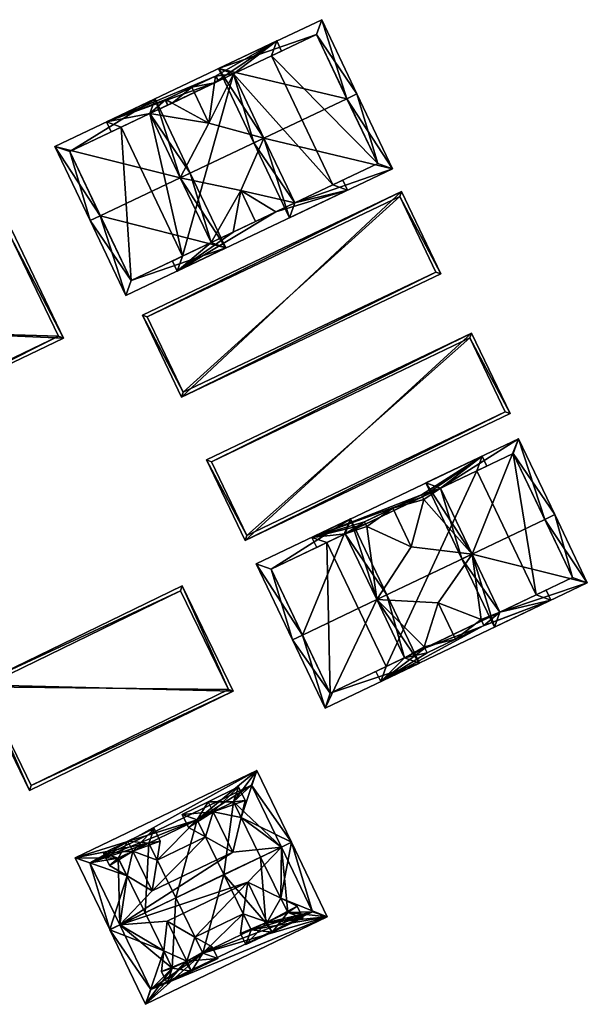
# Model space of a CAD drawing. Header units: inches. Extents: x 2558739 to 2563058, y 1133992 to 1137021.
# Tile 18 of 97: x 2560674 to 2560712, y 1134379 to 1134445. Entities that reach past the tile are written whole.
import ezdxf

# ---------------------------------------------------------------- set-up
doc = ezdxf.new("R2010")
doc.units = ezdxf.units.IN
doc.header["$MEASUREMENT"] = 0
doc.layers.add('Gebaeude Einzelhaus', color=10, linetype='Continuous')

msp = doc.modelspace()

# ---------------------------------------------------------------- meshes
at = {"layer": 'Gebaeude Einzelhaus'}
mesh = msp.add_polyface(dxfattribs=at)
corners = [(2560695.907, 1134439.572, 388.965), (2560696.585, 1134439.894, 388.965), (2560694.208, 1134444.9, 385.648), (2560687.258, 1134441.6, 385.648), (2560690.312, 1134436.915, 388.965), (2560689.635, 1134436.594, 388.965), (2560698.981, 1134434.846, 385.647), (2560692.031, 1134431.546, 385.647), (2560688.256, 1134441.244, 386.096), (2560693.851, 1134443.901, 386.096), (2560692.388, 1134432.545, 386.092), (2560697.983, 1134435.203, 386.093), (2560693.851, 1134443.901, 376.449), (2560697.983, 1134435.203, 376.449), (2560690.829, 1134442.465, 385.505), (2560690.829, 1134442.465, 376.449), (2560688.256, 1134441.243, 385.505), (2560690.312, 1134436.916, 387.417), (2560692.388, 1134432.545, 385.501), (2560694.959, 1134433.766, 385.501), (2560694.959, 1134433.766, 376.449)]
mesh.append_faces([[corners[k] for k in face] for face in [(0, 9, 1), (11, 0, 1), (1, 9, 2), (6, 10, 11), (6, 11, 1), (7, 10, 6), (4, 10, 5), (8, 4, 5), (5, 10, 7), (9, 8, 3), (2, 9, 3), (3, 8, 5), (7, 4, 5), (7, 6, 4), (4, 6, 0), (0, 6, 1), (0, 3, 4), (4, 3, 5), (0, 2, 3), (0, 1, 2)]], dxfattribs={"color": 13})
mesh.append_faces([[corners[k] for k in face] for face in [(13, 15, 12), (13, 20, 15), (10, 19, 11), (11, 19, 13), (13, 19, 20), (10, 18, 19), (4, 17, 10), (10, 17, 18), (4, 8, 17), (17, 8, 16), (9, 14, 8), (8, 14, 16), (9, 12, 14), (14, 12, 15), (0, 11, 9), (9, 11, 12), (12, 11, 13)]], dxfattribs={"color": 41})
mesh = msp.add_polyface(dxfattribs=at)
corners = [(2560694.959, 1134433.766, 385.501), (2560695.958, 1134433.41, 385.205), (2560695.636, 1134434.088, 385.501), (2560692.388, 1134432.545, 385.501), (2560691.125, 1134431.932, 385.496), (2560684.456, 1134427.95, 385.204), (2560688.753, 1134433.389, 386.42), (2560690.312, 1134436.916, 387.417), (2560691.113, 1134431.94, 385.501), (2560684.668, 1134434.236, 387.417), (2560686.744, 1134429.866, 385.501), (2560684.813, 1134428.949, 385.501), (2560688.246, 1134430.565, 385.496), (2560688.248, 1134430.58, 385.501), (2560684.135, 1134428.627, 385.501), (2560680.683, 1134437.648, 385.505), (2560679.684, 1134438.004, 385.205), (2560680.005, 1134437.327, 385.504), (2560682.613, 1134438.564, 385.505), (2560683.707, 1134439.51, 385.351), (2560687.042, 1134441.093, 385.351), (2560691.184, 1134443.464, 385.205), (2560686.603, 1134437.919, 386.42), (2560684.123, 1134439.281, 385.505), (2560688.256, 1134441.243, 385.505), (2560690.829, 1134442.465, 385.505), (2560686.979, 1134440.637, 385.505), (2560691.505, 1134442.787, 385.504), (2560685.454, 1134440.339, 386.42), (2560687.259, 1134440.77, 385.316), (2560687.094, 1134441.118, 385.316), (2560691.394, 1134432.06, 385.315), (2560691.389, 1134432.071, 385.315), (2560689.754, 1134431.281, 386.42), (2560683.815, 1134439.135, 385.316), (2560683.65, 1134439.483, 385.316), (2560687.945, 1134430.436, 385.315), (2560687.95, 1134430.425, 385.315), (2560680.683, 1134437.648, 376.449), (2560682.613, 1134438.565, 376.449), (2560688.256, 1134441.244, 376.449), (2560690.829, 1134442.465, 376.449), (2560684.813, 1134428.949, 376.449), (2560694.959, 1134433.766, 376.449)]
mesh.append_faces([[corners[k] for k in face] for face in [(26, 21, 25), (25, 21, 27), (17, 16, 15), (15, 16, 18), (18, 16, 26), (26, 16, 21), (8, 5, 13), (13, 5, 10), (10, 5, 11), (11, 5, 14), (2, 1, 0), (0, 1, 3), (3, 1, 8), (8, 1, 5), (12, 36, 37), (12, 13, 36), (12, 33, 13), (13, 33, 6), (34, 19, 35), (34, 23, 19), (19, 23, 28), (28, 23, 22), (4, 8, 33), (33, 8, 6), (4, 32, 8), (4, 31, 32), (20, 29, 30), (20, 26, 29), (20, 28, 26), (26, 28, 22), (21, 25, 27), (22, 24, 26), (26, 24, 20), (20, 24, 21), (21, 24, 25), (22, 7, 24), (22, 9, 7), (19, 18, 23), (23, 18, 22), (22, 18, 9), (16, 19, 20), (16, 20, 21), (19, 16, 18), (18, 16, 15), (15, 16, 17), (12, 5, 4), (5, 11, 14), (13, 10, 12), (10, 13, 6), (12, 10, 5), (5, 10, 11), (6, 9, 10), (6, 7, 9), (4, 3, 8), (8, 3, 6), (6, 3, 7), (1, 4, 5), (4, 1, 3), (3, 1, 0), (0, 1, 2)]], dxfattribs={"color": 13})
mesh.append_faces([[corners[k] for k in face] for face in [(42, 40, 43), (43, 40, 41), (42, 39, 40), (42, 38, 39), (8, 43, 3), (3, 43, 0), (10, 42, 13), (13, 42, 8), (8, 42, 43), (10, 11, 42), (40, 25, 41), (40, 24, 25), (40, 26, 24), (39, 23, 40), (40, 23, 26), (39, 18, 23), (39, 38, 18), (18, 38, 15), (12, 4, 33), (20, 19, 28)]], dxfattribs={"color": 41})
mesh = msp.add_polyface(dxfattribs=at)
corners = [(2560679.275, 1134431.675, 388.965), (2560680.994, 1134426.306, 385.647), (2560687.743, 1134429.51, 385.647), (2560678.598, 1134431.354, 388.965), (2560684.668, 1134434.237, 388.965), (2560685.345, 1134434.558, 388.965), (2560682.969, 1134439.564, 385.647), (2560676.22, 1134436.359, 385.647), (2560686.744, 1134429.866, 386.092), (2560681.35, 1134427.305, 386.092), (2560682.613, 1134438.565, 386.096), (2560677.219, 1134436.004, 386.096), (2560684.668, 1134434.236, 387.417), (2560686.744, 1134429.866, 385.501), (2560682.613, 1134438.564, 385.505), (2560677.219, 1134436.004, 376.449), (2560680.683, 1134437.648, 385.505), (2560680.683, 1134437.648, 376.449), (2560681.35, 1134427.305, 376.448), (2560684.813, 1134428.949, 385.501), (2560684.813, 1134428.949, 376.449)]
mesh.append_faces([[corners[k] for k in face] for face in [(0, 9, 3), (11, 0, 3), (3, 9, 1), (7, 11, 3), (10, 11, 6), (6, 11, 7), (4, 10, 5), (8, 4, 5), (5, 10, 6), (2, 9, 8), (1, 9, 2), (2, 8, 5), (4, 7, 0), (0, 7, 3), (5, 6, 4), (4, 6, 7), (0, 2, 4), (4, 2, 5), (3, 1, 0), (0, 1, 2)]], dxfattribs={"color": 13})
mesh.append_faces([[corners[k] for k in face] for face in [(17, 18, 15), (17, 20, 18), (19, 18, 20), (19, 9, 18), (19, 8, 9), (19, 13, 8), (9, 15, 18), (0, 11, 9), (9, 11, 15), (14, 16, 10), (10, 16, 11), (11, 16, 15), (15, 16, 17), (4, 12, 10), (10, 12, 14), (4, 8, 12), (12, 8, 13)]], dxfattribs={"color": 41})
mesh = msp.add_polyface(dxfattribs=at)
corners = [(2560684.756, 1134419.439, 383.214), (2560699.59, 1134433.311, 382.219), (2560682.114, 1134424.984, 382.219), (2560702.233, 1134427.766, 383.214), (2560684.874, 1134419.772, 383.174), (2560682.447, 1134424.866, 382.259), (2560701.9, 1134427.884, 383.174), (2560699.472, 1134432.978, 382.259), (2560701.9, 1134427.884, 376.191), (2560699.472, 1134432.978, 376.191), (2560682.447, 1134424.866, 376.191), (2560684.874, 1134419.772, 376.19)]
mesh.append_faces([[corners[k] for k in face] for face in [(7, 5, 1), (6, 7, 3), (3, 7, 1), (0, 4, 6), (0, 6, 3), (5, 4, 2), (1, 5, 2), (2, 4, 0), (3, 1, 0), (0, 1, 2)]], dxfattribs={"color": 13})
mesh.append_faces([[corners[k] for k in face] for face in [(9, 11, 10), (8, 11, 9), (6, 11, 8), (4, 11, 6), (10, 11, 5), (5, 11, 4), (9, 10, 7), (7, 10, 5), (8, 9, 7), (6, 8, 7)]], dxfattribs={"color": 41})
mesh = msp.add_polyface(dxfattribs=at)
corners = [(2560676.79, 1134423.435, 383.495), (2560659.7, 1134424.175, 382.301), (2560663.19, 1134416.906, 383.495), (2560673.301, 1134430.704, 382.301), (2560676.456, 1134423.552, 383.458), (2560663.307, 1134417.24, 383.458), (2560673.184, 1134430.37, 382.338), (2560660.034, 1134424.058, 382.338), (2560676.456, 1134423.552, 376.287), (2560673.184, 1134430.37, 376.288), (2560660.034, 1134424.058, 376.288), (2560663.307, 1134417.24, 376.287)]
mesh.append_faces([[corners[k] for k in face] for face in [(7, 5, 1), (6, 7, 3), (3, 7, 1), (4, 6, 0), (0, 6, 3), (2, 5, 4), (1, 5, 2), (2, 4, 0), (3, 1, 0), (0, 1, 2)]], dxfattribs={"color": 13})
mesh.append_faces([[corners[k] for k in face] for face in [(8, 11, 10), (8, 10, 9), (4, 11, 8), (5, 11, 4), (10, 11, 7), (7, 11, 5), (9, 10, 6), (6, 10, 7), (8, 9, 6), (4, 8, 6)]], dxfattribs={"color": 41})
mesh = msp.add_polyface(dxfattribs=at)
corners = [(2560704.308, 1134423.769, 382.809), (2560689.041, 1134409.784, 382.366), (2560706.908, 1134418.341, 382.366), (2560686.441, 1134415.211, 382.809), (2560704.191, 1134423.436, 382.791), (2560706.575, 1134418.458, 382.384), (2560686.774, 1134415.094, 382.791), (2560689.158, 1134410.117, 382.384), (2560704.191, 1134423.436, 376.173), (2560706.575, 1134418.458, 376.172), (2560686.774, 1134415.094, 376.172), (2560689.158, 1134410.117, 376.172)]
mesh.append_faces([[corners[k] for k in face] for face in [(1, 7, 5), (6, 7, 3), (3, 7, 1), (4, 6, 0), (0, 6, 3), (5, 4, 2), (1, 5, 2), (2, 4, 0), (3, 1, 0), (0, 1, 2)]], dxfattribs={"color": 13})
mesh.append_faces([[corners[k] for k in face] for face in [(8, 11, 10), (9, 11, 8), (5, 11, 9), (7, 11, 5), (10, 11, 7), (6, 10, 7), (8, 10, 4), (4, 10, 6), (9, 8, 5), (5, 8, 4)]], dxfattribs={"color": 41})
mesh = msp.add_polyface(dxfattribs=at)
corners = [(2560709.248, 1134411.205, 388.91), (2560712.121, 1134406.926, 385.37), (2560709.924, 1134411.528, 388.91), (2560704.346, 1134408.864, 388.91), (2560705.866, 1134403.94, 385.37), (2560703.669, 1134408.541, 388.91), (2560707.481, 1134416.644, 385.37), (2560701.226, 1134413.658, 385.37), (2560706.22, 1134404.94, 385.891), (2560711.121, 1134407.28, 385.891), (2560707.129, 1134415.644, 385.839), (2560702.226, 1134413.304, 385.838), (2560711.121, 1134407.28, 376.529), (2560707.129, 1134415.644, 376.529), (2560704.675, 1134414.474, 385.157), (2560704.675, 1134414.474, 376.529), (2560702.226, 1134413.304, 385.157), (2560704.347, 1134408.863, 387.748), (2560706.22, 1134404.94, 385.201), (2560708.671, 1134406.11, 385.202), (2560708.671, 1134406.109, 376.529)]
mesh.append_faces([[corners[k] for k in face] for face in [(3, 8, 5), (11, 3, 5), (7, 11, 5), (10, 11, 6), (6, 11, 7), (0, 10, 2), (9, 0, 2), (2, 10, 6), (1, 8, 9), (1, 9, 2), (5, 8, 4), (4, 8, 1), (3, 7, 5), (0, 6, 3), (3, 6, 7), (0, 2, 6), (4, 3, 5), (4, 1, 3), (3, 1, 0), (0, 1, 2)]], dxfattribs={"color": 13})
mesh.append_faces([[corners[k] for k in face] for face in [(12, 20, 13), (13, 20, 15), (12, 19, 20), (19, 8, 18), (12, 9, 19), (19, 9, 8), (8, 17, 18), (17, 11, 16), (8, 3, 17), (17, 3, 11), (10, 14, 11), (11, 14, 16), (10, 13, 14), (14, 13, 15), (10, 12, 13), (0, 9, 10), (10, 9, 12)]], dxfattribs={"color": 41})
mesh = msp.add_polyface(dxfattribs=at)
corners = [(2560697.919, 1134405.794, 387.748), (2560700.253, 1134409.352, 386.587), (2560697.248, 1134410.713, 385.259), (2560704.347, 1134408.863, 387.748), (2560701.088, 1134412.546, 385.259), (2560695.798, 1134410.234, 385.157), (2560697.165, 1134410.887, 385.157), (2560702.226, 1134413.304, 385.157), (2560701.004, 1134412.721, 385.157), (2560697.094, 1134411.036, 385.07), (2560694.551, 1134409.639, 385.157), (2560693.551, 1134409.993, 384.762), (2560700.933, 1134412.87, 385.07), (2560705.029, 1134415.474, 384.762), (2560704.675, 1134414.474, 385.157), (2560705.353, 1134414.796, 385.157), (2560693.875, 1134409.316, 385.157), (2560698.546, 1134401.274, 385.201), (2560697.869, 1134400.952, 385.202), (2560698.193, 1134400.274, 384.762), (2560705.149, 1134404.04, 384.997), (2560709.67, 1134405.755, 384.762), (2560699.793, 1134401.87, 385.201), (2560701.31, 1134402.208, 384.997), (2560708.671, 1134406.11, 385.202), (2560709.347, 1134406.433, 385.202), (2560706.22, 1134404.94, 385.201), (2560704.956, 1134404.444, 385.259), (2560702.058, 1134405.573, 386.587), (2560701.117, 1134402.611, 385.259), (2560701.16, 1134402.522, 385.201), (2560701.31, 1134402.208, 385.259), (2560703.228, 1134403.123, 386.587), (2560699.011, 1134411.953, 386.587), (2560697.094, 1134411.036, 385.259), (2560700.933, 1134412.87, 385.259), (2560705.149, 1134404.04, 385.259), (2560704.675, 1134414.474, 376.529), (2560694.551, 1134409.639, 376.529), (2560708.671, 1134406.109, 376.529), (2560698.546, 1134401.274, 376.529)]
mesh.append_faces([[corners[k] for k in face] for face in [(21, 24, 25), (21, 26, 24), (19, 30, 21), (21, 30, 26), (19, 22, 30), (18, 17, 19), (19, 17, 22), (8, 13, 7), (7, 13, 15), (10, 11, 5), (5, 11, 6), (6, 11, 8), (8, 11, 13), (10, 16, 11), (32, 27, 28), (32, 36, 27), (35, 33, 4), (4, 33, 1), (33, 2, 1), (33, 34, 2), (29, 32, 28), (29, 31, 32), (23, 30, 22), (29, 22, 30), (28, 0, 29), (29, 0, 22), (27, 3, 28), (28, 3, 0), (20, 26, 27), (27, 26, 3), (20, 21, 26), (26, 21, 24), (24, 21, 25), (23, 19, 20), (19, 23, 22), (17, 19, 22), (20, 19, 21), (17, 18, 19), (12, 11, 9), (10, 11, 16), (12, 13, 11), (14, 15, 13), (7, 14, 13), (12, 7, 13), (7, 12, 8), (5, 9, 11), (10, 5, 11), (6, 9, 5), (4, 7, 8), (4, 3, 7), (0, 2, 5), (5, 2, 6), (4, 1, 3), (3, 1, 0), (0, 1, 2)]], dxfattribs={"color": 13})
mesh.append_faces([[corners[k] for k in face] for face in [(37, 40, 38), (37, 39, 40), (40, 22, 17), (40, 30, 22), (40, 39, 30), (30, 39, 26), (26, 39, 24), (8, 38, 6), (6, 38, 5), (5, 38, 10), (7, 37, 8), (8, 37, 38), (7, 14, 37), (23, 31, 30), (30, 31, 29), (34, 6, 2), (34, 9, 6), (12, 33, 35), (12, 9, 33), (33, 9, 34), (8, 35, 4), (8, 12, 35), (20, 27, 36), (23, 32, 31), (23, 20, 32), (32, 20, 36)]], dxfattribs={"color": 41})
mesh = msp.add_polyface(dxfattribs=at)
corners = [(2560692.915, 1134403.406, 388.91), (2560696.151, 1134411.234, 385.37), (2560689.795, 1134408.199, 385.37), (2560697.918, 1134405.795, 388.91), (2560698.595, 1134406.118, 388.91), (2560692.238, 1134403.083, 388.91), (2560694.435, 1134398.481, 385.37), (2560700.793, 1134401.516, 385.37), (2560690.795, 1134407.845, 385.839), (2560694.789, 1134399.481, 385.891), (2560699.793, 1134401.87, 385.891), (2560695.798, 1134410.234, 385.838), (2560697.919, 1134405.794, 387.748), (2560699.793, 1134401.87, 385.201), (2560695.798, 1134410.234, 385.157), (2560694.551, 1134409.639, 385.157), (2560690.795, 1134407.845, 376.529), (2560694.551, 1134409.639, 376.529), (2560694.789, 1134399.481, 376.529), (2560698.546, 1134401.274, 385.201), (2560698.546, 1134401.274, 376.529)]
mesh.append_faces([[corners[k] for k in face] for face in [(11, 8, 1), (3, 11, 4), (10, 3, 4), (4, 11, 1), (7, 9, 10), (7, 10, 4), (6, 9, 7), (0, 9, 5), (8, 0, 5), (5, 9, 6), (1, 8, 2), (2, 8, 5), (3, 7, 4), (5, 6, 0), (0, 6, 3), (3, 6, 7), (0, 2, 5), (4, 1, 3), (3, 1, 0), (0, 1, 2)]], dxfattribs={"color": 13})
mesh.append_faces([[corners[k] for k in face] for face in [(17, 18, 16), (17, 20, 18), (19, 18, 20), (19, 9, 18), (13, 10, 19), (19, 10, 9), (0, 8, 9), (9, 8, 18), (18, 8, 16), (11, 15, 8), (8, 15, 16), (16, 15, 17), (11, 14, 15), (11, 12, 14), (12, 10, 13), (11, 3, 12), (12, 3, 10)]], dxfattribs={"color": 41})
mesh = msp.add_polyface(dxfattribs=at)
corners = [(2560688.246, 1134399.61, 382.076), (2560671.049, 1134400.038, 383.071), (2560674.5, 1134392.931, 382.076), (2560684.795, 1134406.716, 383.071), (2560674.616, 1134393.265, 382.107), (2560671.383, 1134399.922, 383.039), (2560687.912, 1134399.726, 382.108), (2560684.679, 1134406.382, 383.04), (2560684.679, 1134406.382, 376.279), (2560687.912, 1134399.726, 376.279), (2560671.383, 1134399.922, 376.279), (2560674.616, 1134393.265, 376.279)]
mesh.append_faces([[corners[k] for k in face] for face in [(7, 5, 1), (6, 7, 3), (3, 7, 1), (0, 4, 6), (0, 6, 3), (5, 4, 2), (1, 5, 2), (2, 4, 0), (3, 1, 0), (0, 1, 2)]], dxfattribs={"color": 13})
mesh.append_faces([[corners[k] for k in face] for face in [(9, 11, 10), (9, 10, 8), (4, 11, 9), (4, 9, 6), (10, 11, 4), (5, 10, 4), (8, 10, 5), (7, 8, 5), (9, 8, 6), (6, 8, 7)]], dxfattribs={"color": 41})
mesh = msp.add_polyface(dxfattribs=at)
corners = [(2560691.45, 1134385.655, 385.571), (2560694.586, 1134384.399, 384.14), (2560692.164, 1134389.433, 387.348), (2560686.191, 1134381.945, 384.961), (2560682.334, 1134378.503, 384.14), (2560691.921, 1134384.693, 384.956), (2560690.445, 1134383.996, 384.963), (2560689.441, 1134383.525, 384.969), (2560691.488, 1134389.108, 387.348), (2560689.219, 1134386.733, 386.684), (2560680.588, 1134383.862, 387.348), (2560683.553, 1134382.111, 385.704), (2560679.911, 1134383.536, 387.348), (2560683.778, 1134384.114, 386.684), (2560685.011, 1134381.365, 384.954), (2560684.13, 1134380.934, 384.951), (2560685.656, 1134383.037, 385.659), (2560688.912, 1134384.604, 385.659), (2560682.685, 1134379.504, 384.571), (2560693.585, 1134384.75, 384.571), (2560685.801, 1134390.953, 384.886), (2560689.831, 1134394.28, 384.14), (2560677.579, 1134388.384, 384.14), (2560688.777, 1134391.11, 385.571), (2560688.263, 1134392.159, 384.874), (2560681.078, 1134387.159, 385.703), (2560679.911, 1134383.538, 387.348), (2560682.555, 1134389.365, 384.9), (2560680.491, 1134388.356, 384.908), (2560688.22, 1134388.771, 386.684), (2560682.779, 1134386.153, 386.684), (2560683.115, 1134388.222, 385.659), (2560686.371, 1134389.789, 385.659), (2560689.481, 1134393.279, 384.587), (2560678.58, 1134388.034, 384.587), (2560680.587, 1134383.863, 376.53), (2560682.685, 1134379.504, 376.53), (2560693.585, 1134384.75, 376.53), (2560691.488, 1134389.108, 376.53), (2560691.921, 1134384.693, 376.53), (2560690.088, 1134388.434, 376.53), (2560686.191, 1134381.945, 376.53), (2560689.441, 1134383.525, 376.53), (2560690.445, 1134383.996, 376.53), (2560684.13, 1134380.934, 376.53), (2560682.292, 1134384.682, 376.53), (2560687.618, 1134387.246, 376.53), (2560684.361, 1134385.679, 376.53), (2560689.481, 1134393.279, 376.53), (2560678.58, 1134388.034, 376.53), (2560682.555, 1134389.365, 376.53), (2560680.491, 1134388.356, 376.53), (2560685.801, 1134390.953, 376.53), (2560688.263, 1134392.159, 376.53)]
mesh.append_faces([[corners[k] for k in face] for face in [(21, 34, 22), (22, 34, 26), (26, 34, 10), (8, 33, 2), (2, 33, 21), (21, 33, 34), (30, 32, 31), (30, 29, 32), (31, 20, 27), (20, 31, 32), (29, 8, 23), (23, 8, 2), (25, 10, 30), (30, 10, 29), (29, 10, 8), (25, 26, 10), (28, 22, 25), (22, 28, 27), (22, 27, 20), (25, 22, 26), (23, 21, 24), (24, 21, 20), (21, 23, 2), (20, 21, 22), (1, 19, 2), (2, 19, 8), (10, 18, 12), (12, 18, 4), (4, 18, 1), (1, 18, 19), (16, 9, 13), (17, 16, 3), (17, 3, 7), (16, 17, 9), (11, 4, 15), (15, 4, 14), (14, 4, 3), (11, 12, 4), (13, 10, 11), (10, 13, 9), (11, 10, 12), (0, 8, 9), (9, 8, 10), (0, 2, 8), (3, 1, 7), (7, 1, 6), (6, 1, 5), (5, 1, 0), (1, 3, 4), (0, 1, 2)]], dxfattribs={"color": 13})
mesh.append_faces([[corners[k] for k in face] for face in [(47, 52, 46), (53, 38, 40), (52, 48, 53), (53, 48, 38), (52, 49, 48), (49, 51, 35), (35, 51, 45), (47, 50, 52), (52, 50, 49), (49, 50, 51), (10, 34, 35), (35, 34, 49), (34, 33, 49), (49, 33, 48), (33, 38, 48), (33, 8, 38), (42, 41, 46), (46, 41, 47), (44, 35, 45), (41, 36, 44), (44, 36, 35), (39, 37, 43), (43, 37, 42), (42, 37, 41), (41, 37, 36), (40, 38, 39), (39, 38, 37), (8, 19, 38), (38, 19, 37), (19, 18, 37), (37, 18, 36), (18, 35, 36), (18, 10, 35)]], dxfattribs={"color": 41})
mesh = msp.add_polyface(dxfattribs=at)
corners = [(2560690.539, 1134384.04, 386.684), (2560689.219, 1134386.733, 386.684), (2560688.912, 1134384.604, 385.659), (2560688.722, 1134383.287, 385.025), (2560689.093, 1134382.531, 385.025), (2560690.868, 1134383.368, 386.684), (2560686.889, 1134391.486, 386.684), (2560686.559, 1134392.159, 386.684), (2560684.798, 1134391.296, 385.025), (2560685.228, 1134390.418, 385.025), (2560686.371, 1134389.789, 385.659), (2560688.22, 1134388.771, 386.684), (2560692.93, 1134384.339, 385.025), (2560692.544, 1134385.127, 385.025), (2560691.45, 1134385.655, 385.571), (2560689.05, 1134392.257, 385.025), (2560688.606, 1134393.163, 385.025), (2560688.777, 1134391.11, 385.571), (2560685.801, 1134390.953, 385.659), (2560689.441, 1134383.525, 385.659), (2560690.445, 1134383.996, 386.597), (2560691.921, 1134384.693, 385.571), (2560688.263, 1134392.159, 385.571), (2560690.445, 1134383.996, 384.963), (2560691.921, 1134384.693, 384.956), (2560688.263, 1134392.159, 384.874), (2560685.801, 1134390.953, 384.886), (2560689.441, 1134383.525, 384.969), (2560688.263, 1134392.159, 376.53), (2560690.088, 1134388.434, 376.53), (2560687.618, 1134387.246, 376.53), (2560685.801, 1134390.953, 376.53), (2560690.445, 1134383.996, 376.53), (2560691.921, 1134384.693, 376.53), (2560689.441, 1134383.525, 376.53)]
mesh.append_faces([[corners[k] for k in face] for face in [(0, 5, 20), (22, 15, 17), (22, 16, 15), (22, 7, 16), (22, 6, 7), (5, 21, 12), (12, 21, 13), (13, 21, 14), (5, 0, 21), (2, 19, 3), (3, 19, 4), (4, 19, 5), (5, 19, 20), (7, 18, 8), (8, 18, 9), (9, 18, 10), (7, 6, 18), (17, 6, 11), (6, 16, 7), (17, 15, 6), (6, 15, 16), (0, 14, 1), (0, 13, 14), (5, 12, 0), (0, 12, 13), (6, 10, 11), (6, 9, 10), (6, 8, 9), (6, 7, 8), (0, 4, 5), (0, 3, 4), (0, 2, 3), (0, 1, 2)]], dxfattribs={"color": 13})
mesh.append_faces([[corners[k] for k in face] for face in [(30, 32, 34), (32, 29, 33), (29, 32, 30), (28, 30, 31), (28, 29, 30), (23, 19, 27), (23, 20, 19), (19, 2, 27), (10, 18, 26), (6, 22, 18), (18, 22, 26), (26, 22, 25), (22, 17, 25), (24, 14, 21), (21, 23, 24), (21, 20, 23), (0, 20, 21)]], dxfattribs={"color": 41})
mesh = msp.add_polyface(dxfattribs=at)
corners = [(2560681.465, 1134388.832, 386.684), (2560683.323, 1134389.502, 385.025), (2560682.899, 1134390.368, 385.025), (2560683.115, 1134388.222, 385.659), (2560681.135, 1134389.506, 386.684), (2560682.779, 1134386.153, 386.684), (2560685.103, 1134381.41, 386.684), (2560685.433, 1134380.738, 386.684), (2560687.195, 1134381.601, 385.025), (2560686.818, 1134382.371, 385.025), (2560685.656, 1134383.037, 385.659), (2560683.778, 1134384.114, 386.684), (2560683.553, 1134382.111, 385.704), (2560683.397, 1134380.725, 385.025), (2560683.786, 1134379.93, 385.025), (2560679.488, 1134388.7, 385.025), (2560679.902, 1134387.855, 385.025), (2560681.078, 1134387.159, 385.703), (2560686.191, 1134381.945, 385.659), (2560682.555, 1134389.365, 385.659), (2560685.011, 1134381.365, 386.591), (2560680.491, 1134388.356, 385.703), (2560684.13, 1134380.934, 385.704), (2560685.011, 1134381.365, 384.954), (2560684.13, 1134380.934, 384.951), (2560686.191, 1134381.945, 384.961), (2560682.555, 1134389.365, 384.9), (2560680.491, 1134388.356, 384.908), (2560684.361, 1134385.679, 376.53), (2560686.191, 1134381.945, 376.53), (2560684.13, 1134380.934, 376.53), (2560682.292, 1134384.682, 376.53), (2560682.555, 1134389.365, 376.53), (2560680.491, 1134388.356, 376.53)]
mesh.append_faces([[corners[k] for k in face] for face in [(22, 13, 12), (22, 14, 13), (22, 7, 14), (22, 20, 7), (4, 21, 15), (15, 21, 16), (16, 21, 17), (4, 0, 21), (20, 6, 7), (2, 19, 4), (4, 19, 0), (2, 1, 19), (19, 1, 3), (7, 18, 8), (8, 18, 9), (9, 18, 10), (7, 6, 18), (0, 17, 5), (0, 16, 17), (4, 15, 0), (0, 15, 16), (6, 14, 7), (6, 13, 14), (6, 12, 13), (6, 11, 12), (6, 10, 11), (6, 9, 10), (6, 8, 9), (6, 7, 8), (3, 0, 5), (0, 2, 4), (3, 1, 0), (0, 1, 2)]], dxfattribs={"color": 13})
mesh.append_faces([[corners[k] for k in face] for face in [(28, 31, 32), (32, 31, 33), (28, 30, 31), (28, 29, 30), (22, 12, 24), (27, 17, 21), (0, 19, 21), (21, 19, 27), (27, 19, 26), (19, 3, 26), (25, 10, 18), (18, 23, 25), (23, 22, 24), (18, 20, 23), (23, 20, 22), (18, 6, 20)]], dxfattribs={"color": 41})

doc.saveas('drawing.dxf')
